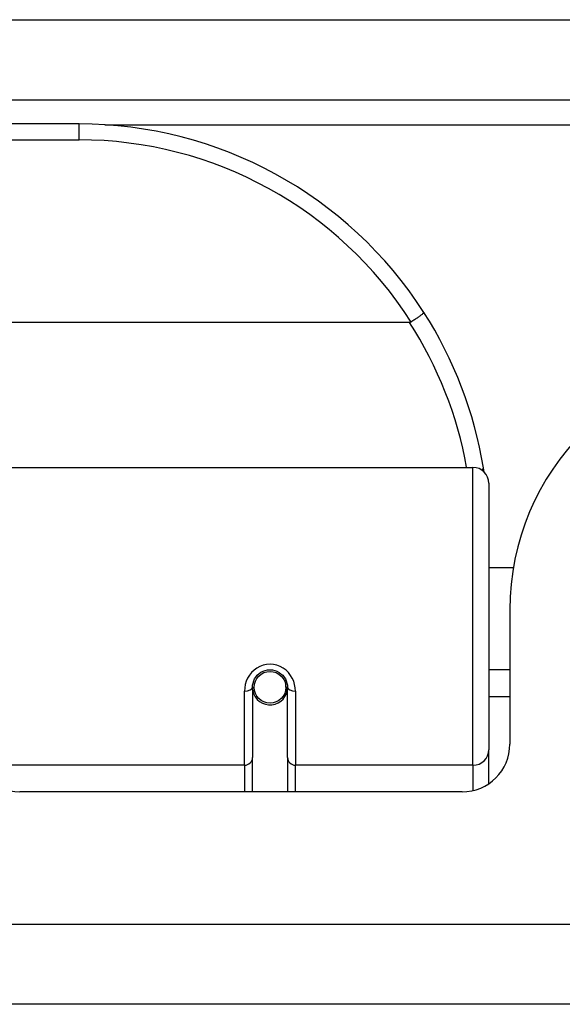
# Model space of a CAD drawing. Header units: inches. Extents: x 17 to 386, y 34 to 183.
# Tile 15 of 95: x 85.124 to 85.795, y 34.186 to 35.404. Entities that reach past the tile are written whole.
import ezdxf

# ---------------------------------------------------------------- set-up
doc = ezdxf.new("R2010")
doc.units = ezdxf.units.IN
doc.header["$MEASUREMENT"] = 0
doc.layers.add('Visible Edges(ANSI)', color=7, linetype='Continuous', lineweight=25)
doc.layers.add('Visible Tangent Edges(ANSI)', color=7, linetype='Continuous', lineweight=25)

msp = doc.modelspace()

# ---------------------------------------------------------------- linework, layer by layer
at = {"layer": 'Visible Edges(ANSI)'}
for p, q in [((16.8965, 35.3053), (88.6985, 35.3053)), ((85.197, 35.2753), (83.701, 35.2753)), ((85.6059, 35.0296), (83.2921, 35.0296)), ((85.0947, 34.8503), (85.6843, 34.8503)), ((85.7039, 34.8306), (85.7039, 34.5007)), ((85.7344, 34.7258), (85.7039, 34.7258)), ((85.73, 34.6738), (85.73, 34.5078)), ((85.73, 34.5998), (85.7039, 34.5998)), ((85.4545, 34.5824), (85.4526, 34.5821)), ((85.453, 34.5781), (85.453, 34.5821)), ((85.4116, 34.5781), (85.4116, 34.4912)), ((85.414, 34.5741), (85.4116, 34.5736)), ((85.4528, 34.5758), (85.4548, 34.5758)), ((85.4549, 34.4912), (85.4549, 34.5781)), ((85.4176, 34.5663), (85.4151, 34.5663)), ((85.4514, 34.5663), (85.449, 34.5663)), ((85.73, 34.5663), (85.7039, 34.5663)), ((85.7039, 34.4589), (85.7039, 34.5007)), ((85.4116, 34.4488), (85.4116, 34.4912)), ((85.4549, 34.4912), (85.4549, 34.4488)), ((85.671, 34.4488), (85.1236, 34.4488)), ((88.6, 34.1858), (16.995, 34.1858))]:
    msp.add_line(p, q, dxfattribs=at)
at = {"layer": 'Visible Edges(ANSI)', "flags": 128}
for points in [[(85.6237, 35.0422), (85.6237, 35.042), (85.6236, 35.0419), (85.6235, 35.0417), (85.6233, 35.0414), (85.6231, 35.0412), (85.6227, 35.0408), (85.6223, 35.0405), (85.6219, 35.0401), (85.6214, 35.0396), (85.6208, 35.0391), (85.6201, 35.0386), (85.6194, 35.0381), (85.6187, 35.0375), (85.6179, 35.0369), (85.617, 35.0363), (85.6161, 35.0357), (85.6152, 35.035), (85.6142, 35.0344), (85.6132, 35.0337), (85.6122, 35.033), (85.6112, 35.0323), (85.6101, 35.0316), (85.609, 35.0309), (85.608, 35.0302)], [(85.608, 35.0302), (85.6079, 35.0301), (85.6078, 35.0301), (85.6077, 35.03), (85.6076, 35.03), (85.6076, 35.03), (85.6075, 35.0299), (85.6074, 35.0299), (85.6073, 35.0299), (85.6072, 35.0298), (85.6071, 35.0298), (85.6071, 35.0298), (85.607, 35.0298), (85.6069, 35.0297), (85.6068, 35.0297), (85.6067, 35.0297), (85.6066, 35.0297), (85.6065, 35.0297), (85.6064, 35.0297), (85.6064, 35.0297), (85.6063, 35.0296), (85.6062, 35.0296), (85.6061, 35.0296), (85.606, 35.0296), (85.6059, 35.0296)], [(85.6982, 34.8445), (85.6982, 34.8447), (85.6981, 34.8449), (85.6981, 34.8451), (85.6981, 34.8454), (85.698, 34.8456), (85.698, 34.8458), (85.698, 34.846), (85.6979, 34.8462), (85.6979, 34.8464), (85.6979, 34.8466), (85.6978, 34.8468), (85.6978, 34.847), (85.6978, 34.8472), (85.6977, 34.8474), (85.6977, 34.8476), (85.6977, 34.8479), (85.6976, 34.8481), (85.6976, 34.8483), (85.6976, 34.8485), (85.6975, 34.8487), (85.6975, 34.8489), (85.6975, 34.8491), (85.6974, 34.8493), (85.6974, 34.8495)], [(85.4116, 34.5781), (85.4118, 34.5808), (85.4123, 34.5834), (85.4131, 34.586), (85.4142, 34.5885), (85.4157, 34.5908), (85.4176, 34.593), (85.4197, 34.595), (85.422, 34.5967), (85.4247, 34.598), (85.4274, 34.599), (85.4303, 34.5996), (85.4333, 34.5998), (85.4362, 34.5996), (85.4391, 34.599), (85.4419, 34.598), (85.4445, 34.5966), (85.4469, 34.5949), (85.449, 34.593), (85.4508, 34.5908), (85.4523, 34.5885), (85.4534, 34.586), (85.4543, 34.5834), (85.4548, 34.5808), (85.4549, 34.5781)]]:
    msp.add_lwpolyline(points, dxfattribs=at)
at = {"layer": 'Visible Edges(ANSI)'}
msp.add_circle((85.4333, 34.5781), 0.0197, dxfattribs=at)
for centre, radius, start, end in [((85.197, 34.7684), 0.5069, 32.6858, 90), ((85.197, 34.7684), 0.5069, 9.2068, 32.6858), ((86.042, 34.6738), 0.312, 90, 180), ((85.6843, 34.8306), 0.0197, 0, 90), ((85.4333, 34.5781), 0.0217, 191.8292, 0), ((85.1236, 34.5078), 0.0591, 180, 270), ((85.671, 34.5078), 0.0591, 270, 0)]:
    msp.add_arc(centre, radius, start, end, dxfattribs=at)
at = {"layer": 'Visible Tangent Edges(ANSI)'}
for p, q in [((16.8965, 35.4043), (87.9314, 35.4043)), ((85.197, 35.2556), (85.197, 35.2753)), ((85.2289, 35.2743), (87.9004, 35.2743)), ((83.701, 35.2556), (85.197, 35.2556)), ((85.6843, 34.4817), (85.6843, 34.8503)), ((85.4018, 34.4817), (85.4018, 34.5734)), ((85.4648, 34.5734), (85.4648, 34.4817)), ((85.4018, 34.4817), (85.0947, 34.4817)), ((85.4018, 34.4817), (85.4018, 34.4488)), ((85.6843, 34.4817), (85.4648, 34.4817)), ((85.4648, 34.4488), (85.4648, 34.4817)), ((85.6843, 34.4817), (85.6843, 34.4503)), ((16.995, 34.2848), (88.6, 34.2848))]:
    msp.add_line(p, q, dxfattribs=at)
at = {"layer": 'Visible Tangent Edges(ANSI)', "flags": 128}
msp.add_lwpolyline([(85.4648, 34.5734), (85.4645, 34.5775), (85.4638, 34.5815), (85.4626, 34.5855), (85.4609, 34.5893), (85.4588, 34.5929), (85.4562, 34.5963), (85.4531, 34.5993), (85.4496, 34.6018), (85.4459, 34.6039), (85.4418, 34.6054), (85.4376, 34.6064), (85.4333, 34.6067), (85.429, 34.6064), (85.4248, 34.6054), (85.4208, 34.6039), (85.417, 34.6019), (85.4135, 34.5993), (85.4104, 34.5963), (85.4078, 34.593), (85.4056, 34.5893), (85.4039, 34.5855), (85.4027, 34.5815), (85.402, 34.5775), (85.4018, 34.5734)], dxfattribs=at)
at = {"layer": 'Visible Tangent Edges(ANSI)'}
for centre, start, end in [((85.197, 34.7684), 32.4989, 90), ((85.197, 34.7647), 10.1223, 32.9448)]:
    msp.add_arc(centre, 0.4872, start, end, dxfattribs=at)
for centre, major_axis, ratio, start_param, end_param in [((85.678, 34.8464), (0.0194, 0.0031), 0.187438, 5.738696, 6.283185), ((85.4018, 34.5781), (0.00984, 0), 0.476565, 4.712389, 6.283185), ((85.4648, 34.5781), (-0.00984, 0), 0.476565, 0, 1.570796), ((85.6843, 34.5007), (0.0197, 0), 0.965926, 4.712389, 6.283185), ((85.4018, 34.4912), (0.00984, 0), 0.965926, 4.712389, 6.283185), ((85.4648, 34.4912), (-0.00984, 0), 0.965926, 0, 1.570796)]:
    msp.add_ellipse(centre, major_axis=major_axis, ratio=ratio, start_param=start_param, end_param=end_param, dxfattribs=at)

doc.saveas('drawing.dxf')
